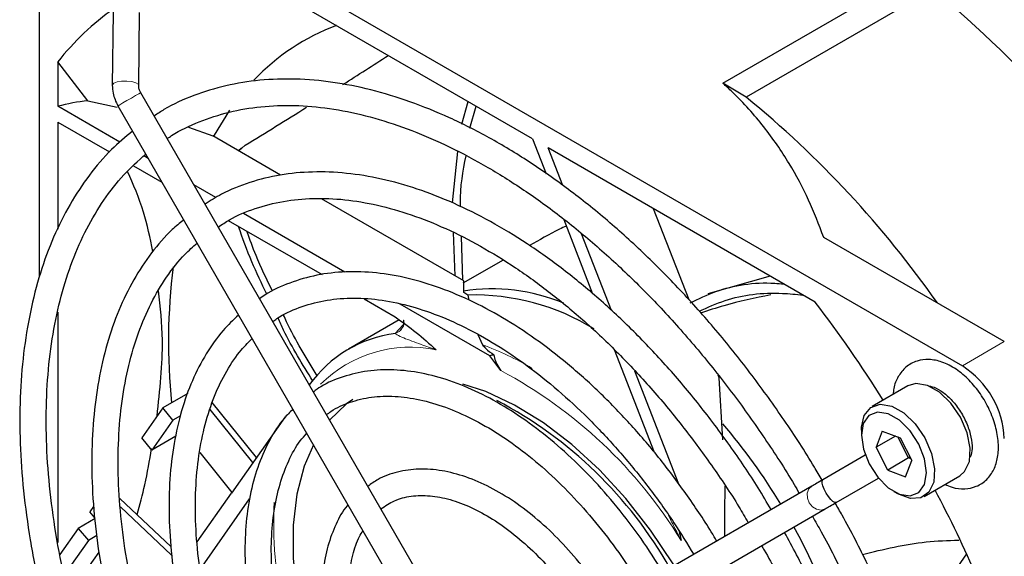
# Paper-space layout 'Blatt2' of a CAD drawing. Header units: millimetres. Extents: x 5 to 418, y 2 to 292.
# Tile 46 of 63: x 88 to 104, y 216 to 225. Entities that reach past the tile are written whole.
import ezdxf

# ---------------------------------------------------------------- set-up
doc = ezdxf.new("R2010")
doc.units = ezdxf.units.MM

psp = doc.layouts.new('Blatt2')

# ---------------------------------------------------------------- linework, layer by layer
at = {"color": 7, "linetype": 'Continuous', "lineweight": 25}
for p, q in [((88.823, 227.364), (103.672, 218.792)), ((96.428, 222.616), (91.303, 225.575)), ((99.635, 223.553), (102.991, 225.491)), ((103.174, 225.136), (100.027, 223.319)), ((88.116, 220.289), (88.116, 225.002)), ((89.358, 224.752), (89.345, 223.518)), ((89.789, 223.513), (89.803, 224.747)), ((88.425, 223.914), (88.425, 223.166)), ((88.932, 223.259), (88.425, 223.914)), ((100.027, 223.319), (99.635, 223.553)), ((94.838, 214.707), (89.823, 223.394)), ((88.932, 223.259), (89.425, 223.148)), ((95.238, 222.865), (95.34, 223.244)), ((89.473, 222.56), (88.425, 223.166)), ((89.438, 223.172), (94.453, 214.485)), ((95.373, 222.797), (95.475, 223.167)), ((88.425, 222.9), (89.298, 222.396)), ((88.425, 222.9), (88.425, 221.097)), ((90.629, 222.812), (91.039, 222.666)), ((92.182, 222.006), (91.039, 222.666)), ((96.428, 222.616), (96.656, 222.028)), ((91.522, 222.464), (91.469, 222.418)), ((91.584, 222.509), (91.476, 222.414)), ((95.078, 221.539), (95.171, 222.402)), ((101.193, 219.866), (96.693, 222.463)), ((96.939, 221.83), (96.693, 222.463)), ((89.949, 222.286), (89.875, 222.329)), ((89.702, 222.163), (90.179, 221.888)), ((91.091, 221.627), (90.719, 221.841)), ((95.27, 220.223), (92.873, 221.608)), ((99.065, 219.903), (98.469, 221.438)), ((91.3, 221.24), (92.88, 220.329)), ((93.262, 220.373), (91.558, 221.357)), ((96.955, 221.259), (97.44, 220.007)), ((95.124, 220.308), (95.093, 221.038)), ((95.25, 220.235), (95.229, 220.97)), ((97.756, 219.724), (97.254, 221.017)), ((104.379, 219.2), (101.335, 220.957)), ((95.933, 220.572), (95.252, 220.185)), ((100.431, 220.306), (99.385, 220.004)), ((95.269, 220.026), (95.27, 220.223)), ((93.588, 219.92), (94.114, 219.616)), ((95.339, 219.985), (95.269, 220.026)), ((95.339, 219.985), (95.354, 219.898)), ((95.707, 218.962), (94.196, 219.834)), ((88.425, 219.695), (88.425, 215.819)), ((94.181, 219.567), (93.327, 219.074)), ((94.214, 219.405), (94.206, 219.396)), ((95.504, 219.322), (95.582, 219.149)), ((97.805, 219.067), (98.476, 217.337)), ((95.895, 218.712), (95.707, 218.962)), ((98.891, 216.799), (98.152, 218.705)), ((99.574, 218.592), (99.558, 218.633)), ((99.635, 217.549), (99.574, 218.592)), ((102.753, 218.454), (102.152, 218.108)), ((90.618, 218.329), (90.196, 218.085)), ((90.196, 218.085), (89.842, 217.582)), ((90.364, 217.875), (90.196, 218.085)), ((91.775, 217.248), (91.029, 218.175)), ((90.493, 217.95), (90.364, 217.875)), ((91.714, 217.162), (90.993, 218.059)), ((92.256, 217.932), (91.352, 216.646)), ((90.364, 217.875), (90.011, 217.372)), ((90.011, 217.372), (89.842, 217.582)), ((90.415, 217.606), (90.011, 217.372)), ((101.97, 217.707), (101.97, 217.625)), ((102.321, 217.693), (102.217, 217.421)), ((102.544, 217.61), (102.217, 217.421)), ((102.321, 217.693), (102.623, 217.581)), ((102.767, 217.241), (102.586, 217.595)), ((102.623, 217.581), (102.82, 217.197)), ((102.414, 217.037), (102.217, 217.421)), ((90.818, 217.334), (91.361, 216.659)), ((102.036, 217.287), (101.323, 216.875)), ((102.767, 217.241), (102.414, 217.037)), ((102.767, 217.241), (102.785, 217.265)), ((102.804, 217.227), (102.767, 217.241)), ((102.715, 216.925), (102.82, 217.197)), ((102.414, 217.037), (102.715, 216.925)), ((103.026, 216.592), (103.627, 216.939)), ((101.138, 216.768), (96.122, 213.872)), ((101.545, 216.49), (102.258, 216.902)), ((90.776, 215.826), (91.352, 216.646)), ((102.518, 216.676), (102.589, 216.635)), ((89.03, 216.426), (88.967, 216.336)), ((89.471, 216.56), (90.336, 215.744)), ((89.481, 216.416), (90.345, 215.601)), ((90.823, 215.363), (91.658, 216.551)), ((89.051, 216.232), (88.967, 216.336)), ((96.344, 213.487), (101.36, 216.383)), ((89.053, 216.219), (88.769, 216.055)), ((88.769, 216.055), (88.459, 215.614)), ((88.769, 216.055), (88.941, 215.851)), ((89.084, 215.933), (88.941, 215.851)), ((88.941, 215.851), (88.534, 215.271)), ((89.119, 215.656), (88.929, 215.385)), ((103.743, 215.628), (102.66, 214.088))]:
    psp.add_line(p, q, dxfattribs=at)
at = {"color": 7, "linetype": 'Continuous', "lineweight": 18}
for p, q in [((94.115, 219.339), (94.249, 219.485)), ((103.672, 218.792), (104.379, 219.2))]:
    psp.add_line(p, q, dxfattribs=at)
at = {"color": 7, "linetype": 'Continuous', "lineweight": 18, "flags": 128}
for points in [[(89.671, 223.581), (89.588, 223.591), (89.502, 223.588), (89.426, 223.575), (89.371, 223.553), (89.346, 223.525), (89.345, 223.518)], [(89.789, 223.513), (89.78, 223.536), (89.739, 223.562), (89.671, 223.581)], [(89.823, 223.394), (89.818, 223.392), (89.789, 223.375), (89.736, 223.344)], [(89.736, 223.344), (89.666, 223.304), (89.591, 223.261), (89.522, 223.221), (89.469, 223.19), (89.441, 223.174), (89.438, 223.172)], [(94.206, 219.396), (94.18, 219.372), (94.115, 219.339)], [(101.138, 216.768), (101.086, 216.719), (101.059, 216.648), (101.061, 216.566), (101.092, 216.485), (101.146, 216.418), (101.216, 216.376), (101.291, 216.363), (101.36, 216.383), (101.36, 216.383)]]:
    psp.add_lwpolyline(points, dxfattribs=at)
at = {"color": 7, "linetype": 'Continuous', "lineweight": 25, "flags": 128}
for points in [[(91.319, 223.1), (91.061, 222.681), (91.049, 222.66)], [(98.814, 215.427), (98.796, 215.457), (98.416, 216.026), (98.001, 216.556), (97.557, 217.04), (97.091, 217.468), (96.612, 217.834), (96.126, 218.132), (95.643, 218.358), (95.254, 218.485)], [(103.082, 218.463), (102.89, 218.495), (102.753, 218.454)], [(103.627, 216.939), (103.711, 217.011), (103.791, 217.181), (103.806, 217.407), (103.754, 217.665), (103.641, 217.926), (103.479, 218.162), (103.286, 218.347), (103.082, 218.463)], [(93.399, 218.228), (93.291, 218.15), (93.008, 217.877)], [(101.97, 217.707), (101.972, 217.758), (102.02, 217.959), (102.129, 218.093), (102.289, 218.148), (102.481, 218.116)], [(102.481, 218.116), (102.684, 218), (102.878, 217.815), (103.04, 217.579), (103.153, 217.318), (103.205, 217.06), (103.19, 216.834), (103.11, 216.664), (102.974, 216.568), (102.796, 216.557), (102.595, 216.632), (102.589, 216.635)], [(102.422, 217.987), (102.244, 218.015), (102.098, 217.958), (102.003, 217.822), (101.97, 217.625), (102.004, 217.389), (102.099, 217.144), (102.245, 216.918), (102.424, 216.74), (102.614, 216.631), (102.793, 216.603), (102.938, 216.66), (103.033, 216.796), (103.066, 216.993), (103.033, 217.229), (102.938, 217.474), (102.792, 217.699), (102.613, 217.878), (102.422, 217.987)], [(92.733, 217.464), (92.58, 217.103), (92.456, 216.631), (92.394, 216.111), (92.394, 215.55), (92.456, 214.958), (92.58, 214.344), (92.762, 213.719), (93, 213.093), (93.291, 212.476), (93.388, 212.293)], [(101.545, 216.49), (101.545, 216.49), (101.524, 216.489), (101.488, 216.509), (101.454, 216.54), (101.415, 216.589), (101.376, 216.649), (101.343, 216.714), (101.321, 216.771), (101.31, 216.817), (101.311, 216.858), (101.323, 216.875), (101.323, 216.875)]]:
    psp.add_lwpolyline(points, dxfattribs=at)
at = {"color": 7, "linetype": 'Continuous', "lineweight": 25}
for centre, radius, start, end in [((91.906, 211.402), 17.764, 30.9975, 50.6326), ((92.027, 221.056), 4.598, 125.2404, 141.5725), ((94.435, 221.033), 3.732, 110.6143, 136.427), ((22.836, 334.792), 131.659, 302.32175, 302.71682), ((89.389, 219.38), 3.906, 96.7158, 104.2811), ((89.024, 209.858), 17.387, 35.0842, 50.7362), ((31.204, 321.463), 115.921, 301.3908, 301.99274), ((100.497, 219.192), 10.206, 172.8476, 185.7525), ((95.744, 216.959), 3.131, 67.2812, 98.8412), ((95.441, 216.117), 3.87, 58.4414, 91.5067), ((83.574, 206.399), 22.176, 32.1991, 37.3925), ((94.387, 217.236), 2.12, 97.363, 144.3415), ((96.742, 214.864), 4.226, 103.2051, 104.1704), ((102.844, 217.497), 1.537, 2.6055, 57.3945), ((92.489, 211.838), 7.191, 29.5616, 62.3293), ((91.852, 211.173), 10.233, 31.1321, 40.4884), ((83.489, 206.304), 22.297, 23.5689, 27.7925), ((92.362, 211.363), 9.696, 11.7837, 29.1088)]:
    psp.add_arc(centre, radius, start, end, dxfattribs=at)
at = {"color": 7, "linetype": 'Continuous', "lineweight": 18}
for centre, radius, start, end in [((94.368, 216.957), 2.15, 78.2922, 134.7546), ((93.832, 214.364), 5.094, 59.4475, 69.9132), ((92.165, 211.708), 7.935, 31.4792, 61.9628), ((99.595, 216.172), 7.53, 177.5142, 205.6706)]:
    psp.add_arc(centre, radius, start, end, dxfattribs=at)
at = {"color": 7, "linetype": 'Continuous', "lineweight": 25}
for points, knots in [([(102.991, 225.491), (103.283, 225.361), (103.926, 225.074), (104.982, 224.676), (105.761, 224.425), (106.151, 224.3)], [0, 0, 0, 0, 0.292322, 0.645449, 1, 1, 1, 1]), ([(101.307, 216.866), (101.264, 216.94), (101.066, 217.287), (100.674, 217.88), (100.133, 218.638), (99.558, 219.358), (98.958, 220.036), (98.334, 220.667), (97.692, 221.248), (97.036, 221.773), (96.37, 222.24), (95.699, 222.644), (95.028, 222.982), (94.361, 223.252), (93.702, 223.452), (93.058, 223.58), (92.431, 223.635), (91.829, 223.615), (91.254, 223.523), (90.715, 223.354), (90.314, 223.18), (90.108, 223.04), (90.055, 223.004)], [0, 0, 0, 0, 0.014731, 0.068506, 0.122286, 0.176074, 0.229877, 0.283697, 0.337539, 0.391407, 0.445303, 0.499226, 0.553173, 0.607132, 0.661076, 0.714965, 0.768749, 0.822366, 0.875759, 0.928905, 0.98183, 1, 1, 1, 1]), ([(101.335, 220.957), (101.255, 221.168), (101.094, 221.588), (100.762, 222.212), (100.342, 222.824), (99.945, 223.269), (99.688, 223.505), (99.635, 223.553)], [0, 0, 0, 0, 0.231599, 0.463126, 0.70072, 0.938163, 1, 1, 1, 1]), ([(89.345, 223.518), (89.347, 223.474), (89.352, 223.354), (89.404, 223.243), (89.438, 223.172)], [0, 0, 0, 0, 0.368002, 1, 1, 1, 1]), ([(89.823, 223.394), (89.815, 223.409), (89.799, 223.441), (89.79, 223.484), (89.789, 223.506), (89.789, 223.513)], [0, 0, 0, 0, 0.364163, 0.809948, 1, 1, 1, 1]), ([(90.27, 222.618), (90.295, 222.636), (90.461, 222.755), (90.807, 222.911), (91.307, 223.079), (91.845, 223.169), (92.41, 223.19), (93, 223.139), (93.609, 223.017), (94.235, 222.825), (94.872, 222.564), (95.515, 222.237), (96.161, 221.845), (96.805, 221.391), (97.441, 220.878), (98.065, 220.309), (98.672, 219.69), (99.257, 219.024), (99.818, 218.317), (100.345, 217.572), (100.714, 217.011), (100.894, 216.694), (100.923, 216.644)], [0, 0, 0, 0, 0.009634, 0.064983, 0.120373, 0.175583, 0.230512, 0.285158, 0.339576, 0.393841, 0.448017, 0.502152, 0.556278, 0.610407, 0.664552, 0.718719, 0.772908, 0.827117, 0.881343, 0.935582, 0.98983, 1, 1, 1, 1]), ([(89.684, 222.746), (89.564, 222.646), (89.301, 222.427), (88.95, 222.011), (88.623, 221.519), (88.347, 220.967), (88.123, 220.362), (87.954, 219.706), (87.841, 219.006), (87.784, 218.266), (87.784, 217.492), (87.84, 216.689), (87.952, 215.863), (88.12, 215.02), (88.342, 214.166), (88.616, 213.306), (88.939, 212.448), (89.312, 211.597), (89.659, 210.886), (89.897, 210.469), (89.979, 210.325)], [0, 0, 0, 0, 0.047495, 0.104245, 0.16119, 0.21838, 0.275808, 0.333427, 0.391178, 0.449004, 0.506865, 0.564727, 0.622576, 0.680405, 0.738212, 0.795999, 0.853768, 0.911525, 0.969272, 1, 1, 1, 1]), ([(90.36, 210.545), (90.352, 210.558), (90.188, 210.835), (89.904, 211.398), (89.515, 212.225), (89.176, 213.064), (88.885, 213.904), (88.646, 214.741), (88.458, 215.567), (88.325, 216.377), (88.246, 217.165), (88.221, 217.924), (88.252, 218.65), (88.337, 219.336), (88.476, 219.977), (88.666, 220.57), (88.907, 221.111), (89.197, 221.594), (89.527, 222.018), (89.781, 222.247), (89.907, 222.359)], [0, 0, 0, 0, 0.002984, 0.061786, 0.120582, 0.179367, 0.238136, 0.296885, 0.355608, 0.414301, 0.472963, 0.531593, 0.590196, 0.648783, 0.707371, 0.765991, 0.824695, 0.883552, 0.942649, 1, 1, 1, 1]), ([(95.214, 221.473), (95.214, 221.49), (95.204, 221.802), (95.257, 222.074), (95.308, 222.332)], [0, 0, 0, 0, 0.053755, 1, 1, 1, 1]), ([(90.03, 220.721), (89.983, 220.947), (89.881, 221.434), (89.699, 221.847), (89.601, 222.068)], [0, 0, 0, 0, 0.463747, 1, 1, 1, 1]), ([(100.448, 216.37), (100.377, 216.493), (100.16, 216.864), (99.756, 217.455), (99.245, 218.139), (98.702, 218.781), (98.136, 219.38), (97.549, 219.929), (96.948, 220.423), (96.335, 220.86), (95.717, 221.234), (95.098, 221.542), (94.483, 221.782), (93.878, 221.951), (93.287, 222.048), (92.717, 222.07), (92.171, 222.019), (91.659, 221.891), (91.234, 221.725), (90.999, 221.574), (90.907, 221.515)], [0, 0, 0, 0, 0.028797, 0.087256, 0.145724, 0.204207, 0.262713, 0.321248, 0.379817, 0.438425, 0.497073, 0.555754, 0.614452, 0.673122, 0.731704, 0.790112, 0.848255, 0.906065, 0.963545, 1, 1, 1, 1]), ([(91.13, 221.13), (91.192, 221.172), (91.384, 221.304), (91.75, 221.452), (92.221, 221.576), (92.727, 221.625), (93.258, 221.603), (93.81, 221.51), (94.38, 221.347), (94.962, 221.116), (95.551, 220.817), (96.142, 220.454), (96.731, 220.029), (97.311, 219.546), (97.878, 219.009), (98.426, 218.423), (98.952, 217.792), (99.447, 217.122), (99.819, 216.571), (100.012, 216.238), (100.064, 216.148)], [0, 0, 0, 0, 0.0285196, 0.0891003, 0.1496316, 0.2098285, 0.2696069, 0.3290229, 0.3881883, 0.4472098, 0.5061662, 0.5651067, 0.6240531, 0.6830229, 0.7420228, 0.8010529, 0.8601099, 0.9191882, 0.9782815, 1, 1, 1, 1]), ([(90.542, 221.246), (90.479, 221.195), (90.281, 221.036), (89.999, 220.701), (89.696, 220.248), (89.446, 219.734), (89.248, 219.168), (89.106, 218.552), (89.019, 217.894), (88.989, 217.197), (89.016, 216.469), (89.099, 215.716), (89.239, 214.944), (89.432, 214.159), (89.678, 213.369), (89.974, 212.578), (90.321, 211.796), (90.61, 211.207), (90.795, 210.889), (90.836, 210.819)], [0, 0, 0, 0, 0.0297221, 0.0920931, 0.1547158, 0.2176773, 0.2809694, 0.3445217, 0.4082441, 0.4720569, 0.535902, 0.5997366, 0.6635462, 0.7273262, 0.7910773, 0.8548038, 0.9185115, 0.9822071, 1, 1, 1, 1]), ([(91.95, 220.002), (91.862, 220.182), (91.678, 220.558), (91.542, 220.942), (91.472, 221.142)], [0, 0, 0, 0, 0.479569, 1, 1, 1, 1]), ([(92.046, 220.048), (91.948, 220.249), (91.785, 220.583), (91.663, 220.923), (91.614, 221.059)], [0, 0, 0, 0, 0.600184, 1, 1, 1, 1]), ([(96.998, 221.148), (96.959, 221.13), (96.743, 221.026), (96.543, 220.912), (96.378, 220.818)], [0, 0, 0, 0, 0.179736, 1, 1, 1, 1]), ([(91.22, 211.041), (91.113, 211.234), (90.871, 211.674), (90.542, 212.381), (90.229, 213.148), (89.967, 213.919), (89.754, 214.684), (89.595, 215.438), (89.49, 216.174), (89.439, 216.885), (89.443, 217.564), (89.501, 218.206), (89.613, 218.805), (89.777, 219.357), (89.991, 219.856), (90.254, 220.297), (90.515, 220.634), (90.704, 220.798), (90.773, 220.859)], [0, 0, 0, 0, 0.051093, 0.116235, 0.181362, 0.246465, 0.311538, 0.376574, 0.441565, 0.50651, 0.57141, 0.636277, 0.701135, 0.766017, 0.830996, 0.896176, 0.961688, 1, 1, 1, 1]), ([(99.53, 215.84), (99.517, 215.864), (99.375, 216.114), (99.07, 216.565), (98.617, 217.184), (98.13, 217.761), (97.619, 218.295), (97.088, 218.778), (96.544, 219.205), (95.99, 219.573), (95.432, 219.876), (94.876, 220.112), (94.328, 220.278), (93.793, 220.37), (93.279, 220.388), (92.789, 220.332), (92.335, 220.197), (92.013, 220.058), (91.858, 219.944), (91.827, 219.922)], [0, 0, 0, 0, 0.00708, 0.072309, 0.137549, 0.202811, 0.268109, 0.333452, 0.398851, 0.464313, 0.529834, 0.595399, 0.660948, 0.726383, 0.791566, 0.856341, 0.920604, 0.984387, 1, 1, 1, 1]), ([(99.084, 219.853), (99.226, 219.922), (99.655, 220.128), (100.202, 220.212), (100.61, 220.177), (100.661, 220.173)], [0, 0, 0, 0, 0.302483, 0.913815, 1, 1, 1, 1]), ([(90.099, 217.947), (90.147, 218.383), (90.229, 219.129), (90.155, 219.785), (90.124, 220.058)], [0, 0, 0, 0, 0.583893, 1, 1, 1, 1]), ([(92.049, 219.537), (92.072, 219.554), (92.206, 219.657), (92.491, 219.781), (92.904, 219.901), (93.353, 219.945), (93.827, 219.918), (94.322, 219.82), (94.833, 219.653), (95.354, 219.418), (95.88, 219.118), (96.405, 218.754), (96.924, 218.332), (97.43, 217.855), (97.918, 217.33), (98.381, 216.759), (98.795, 216.188), (99.035, 215.796), (99.145, 215.617)], [0, 0, 0, 0, 0.013675, 0.08174, 0.149943, 0.217659, 0.284703, 0.351184, 0.417305, 0.483246, 0.549126, 0.614999, 0.680902, 0.74685, 0.812845, 0.878881, 0.944949, 1, 1, 1, 1]), ([(99.234, 219.712), (99.378, 219.777), (99.804, 219.97), (100.407, 220.044), (100.871, 219.997), (100.986, 219.985)], [0, 0, 0, 0, 0.277819, 0.820778, 1, 1, 1, 1]), ([(100.445, 219.989), (100.178, 219.934), (99.772, 219.85), (99.391, 219.724), (99.261, 219.681)], [0, 0, 0, 0, 0.6579665, 1, 1, 1, 1]), ([(91.472, 219.648), (91.383, 219.564), (91.181, 219.372), (90.92, 219.001), (90.685, 218.55), (90.504, 218.044), (90.377, 217.489), (90.306, 216.891), (90.293, 216.256), (90.337, 215.592), (90.437, 214.906), (90.592, 214.205), (90.801, 213.495), (91.059, 212.785), (91.37, 212.083), (91.605, 211.602), (91.745, 211.365), (91.754, 211.35)], [0, 0, 0, 0, 0.0553472, 0.126175, 0.1974843, 0.2693173, 0.3415774, 0.4141137, 0.4867886, 0.5595018, 0.632191, 0.7048379, 0.7774394, 0.8500009, 0.9225318, 0.9950439, 1, 1, 1, 1]), ([(92.726, 218.535), (92.55, 218.818), (92.335, 219.164), (92.169, 219.53), (92.138, 219.598)], [0, 0, 0, 0, 0.815239, 1, 1, 1, 1]), ([(92.799, 218.623), (92.614, 218.923), (92.409, 219.257), (92.249, 219.608), (92.232, 219.644)], [0, 0, 0, 0, 0.898141, 1, 1, 1, 1]), ([(94.114, 219.616), (94.232, 219.533), (94.465, 219.37), (94.691, 219.163), (94.803, 219.064), (94.805, 219.063)], [0, 0, 0, 0, 0.506262, 0.994029, 1, 1, 1, 1]), ([(94.249, 219.562), (94.25, 219.561), (94.251, 219.559), (94.259, 219.517), (94.249, 219.449), (94.217, 219.415), (94.203, 219.401)], [0, 0, 0, 0, 0.215872, 0.45982, 0.775025, 1, 1, 1, 1]), ([(92.142, 211.574), (92.063, 211.716), (91.862, 212.077), (91.587, 212.678), (91.316, 213.364), (91.095, 214.051), (90.925, 214.73), (90.809, 215.394), (90.747, 216.035), (90.74, 216.646), (90.786, 217.22), (90.886, 217.752), (91.037, 218.235), (91.238, 218.663), (91.459, 219.006), (91.629, 219.178), (91.701, 219.251)], [0, 0, 0, 0, 0.04851, 0.123435, 0.198335, 0.273195, 0.348001, 0.42274, 0.497405, 0.571994, 0.646522, 0.721027, 0.795565, 0.870264, 0.945323, 1, 1, 1, 1]), ([(95.582, 219.149), (95.6, 219.127), (95.648, 219.07), (95.727, 219.014), (95.776, 218.979)], [0, 0, 0, 0, 0.38016, 1, 1, 1, 1]), ([(95.776, 218.979), (95.783, 218.944), (95.793, 218.892), (95.835, 218.801), (95.871, 218.748), (95.895, 218.712)], [0, 0, 0, 0, 0.391489, 0.591655, 1, 1, 1, 1]), ([(103.384, 216.798), (103.422, 216.78), (103.529, 216.727), (103.71, 216.712), (103.916, 216.752), (104.09, 216.869), (104.212, 217.043), (104.277, 217.255), (104.287, 217.502), (104.239, 217.777), (104.135, 218.059), (103.982, 218.326), (103.79, 218.56), (103.569, 218.746), (103.338, 218.865), (103.114, 218.91), (102.901, 218.884), (102.715, 218.782), (102.584, 218.616), (102.516, 218.455), (102.509, 218.346), (102.507, 218.313)], [0, 0, 0, 0, 0.029219, 0.082814, 0.133515, 0.187748, 0.239725, 0.292719, 0.349452, 0.408976, 0.468866, 0.528626, 0.588641, 0.649317, 0.711248, 0.765741, 0.816909, 0.872087, 0.924368, 0.976828, 1, 1, 1, 1]), ([(98.627, 215.318), (98.506, 215.509), (98.264, 215.889), (97.857, 216.42), (97.425, 216.913), (96.968, 217.357), (96.495, 217.749), (96.011, 218.081), (95.522, 218.351), (95.033, 218.552), (94.553, 218.681), (94.088, 218.736), (93.644, 218.717), (93.233, 218.618), (92.927, 218.495), (92.775, 218.383), (92.734, 218.352)], [0, 0, 0, 0, 0.074868, 0.149764, 0.224705, 0.299713, 0.374812, 0.450017, 0.525331, 0.600728, 0.676088, 0.751203, 0.825784, 0.899563, 0.972488, 1, 1, 1, 1]), ([(103.106, 218.45), (103.124, 218.449), (103.174, 218.446), (103.307, 218.383), (103.465, 218.253), (103.614, 218.073), (103.735, 217.862), (103.814, 217.641), (103.843, 217.443), (103.83, 217.306), (103.81, 217.268), (103.803, 217.255)], [0, 0, 0, 0, 0.073882, 0.198638, 0.321254, 0.445504, 0.571454, 0.697515, 0.821423, 0.942076, 1, 1, 1, 1]), ([(92.956, 217.967), (92.98, 217.987), (93.097, 218.082), (93.349, 218.187), (93.708, 218.277), (94.103, 218.29), (94.521, 218.233), (94.957, 218.106), (95.405, 217.912), (95.858, 217.652), (96.311, 217.329), (96.756, 216.949), (97.186, 216.516), (97.595, 216.037), (97.95, 215.561), (98.151, 215.235), (98.238, 215.094)], [0, 0, 0, 0, 0.020183, 0.099284, 0.178675, 0.257054, 0.334229, 0.410572, 0.4865, 0.562289, 0.638066, 0.713895, 0.789805, 0.865794, 0.941845, 1, 1, 1, 1]), ([(92.388, 218.061), (92.338, 218.012), (92.189, 217.865), (91.995, 217.556), (91.805, 217.144), (91.671, 216.677), (91.592, 216.165), (91.571, 215.614), (91.607, 215.034), (91.7, 214.431), (91.849, 213.815), (92.049, 213.194), (92.302, 212.577), (92.509, 212.134), (92.642, 211.906), (92.661, 211.873)], [0, 0, 0, 0, 0.042664, 0.126207, 0.210589, 0.295847, 0.381751, 0.46801, 0.554396, 0.640751, 0.727035, 0.813243, 0.899387, 0.98549, 1, 1, 1, 1]), ([(93.048, 212.097), (92.985, 212.21), (92.817, 212.514), (92.592, 213.026), (92.372, 213.62), (92.204, 214.211), (92.089, 214.79), (92.027, 215.347), (92.019, 215.874), (92.065, 216.363), (92.163, 216.808), (92.312, 217.199), (92.466, 217.484), (92.584, 217.615), (92.621, 217.657)], [0, 0, 0, 0, 0.054217, 0.144883, 0.235494, 0.326021, 0.416433, 0.506708, 0.596838, 0.686847, 0.776813, 0.866871, 0.957335, 1, 1, 1, 1]), ([(89.761, 216.286), (89.808, 216.454), (89.913, 216.831), (89.973, 217.197), (90.006, 217.401)], [0, 0, 0, 0, 0.445221, 1, 1, 1, 1]), ([(97.705, 214.786), (97.665, 214.852), (97.53, 215.079), (97.26, 215.435), (96.903, 215.845), (96.52, 216.205), (96.122, 216.511), (95.714, 216.756), (95.305, 216.933), (94.901, 217.037), (94.512, 217.066), (94.149, 217.015), (93.857, 216.914), (93.707, 216.804), (93.651, 216.763)], [0, 0, 0, 0, 0.03754, 0.128511, 0.219566, 0.31077, 0.402182, 0.493841, 0.585724, 0.677599, 0.768925, 0.858966, 0.947234, 1, 1, 1, 1]), ([(99.668, 215.92), (99.668, 215.963), (99.667, 216.259), (99.671, 216.532), (99.675, 216.766)], [0, 0, 0, 0, 0.146684, 1, 1, 1, 1]), ([(101.323, 216.875), (101.286, 216.854), (101.213, 216.812), (101.163, 216.783), (101.138, 216.768)], [0, 0, 0, 0, 0.50726, 1, 1, 1, 1]), ([(93.871, 216.383), (93.944, 216.432), (94.097, 216.535), (94.375, 216.607), (94.691, 216.615), (95.033, 216.551), (95.39, 216.418), (95.755, 216.219), (96.12, 215.958), (96.478, 215.641), (96.819, 215.271), (97.105, 214.91), (97.259, 214.662), (97.32, 214.564)], [0, 0, 0, 0, 0.09254, 0.191968, 0.28944, 0.384006, 0.476917, 0.569247, 0.66149, 0.753835, 0.846358, 0.939042, 1, 1, 1, 1]), ([(93.318, 216.451), (93.313, 216.445), (93.228, 216.355), (93.109, 216.125), (92.969, 215.764), (92.89, 215.348), (92.866, 214.894), (92.901, 214.409), (92.992, 213.904), (93.14, 213.39), (93.331, 212.884), (93.496, 212.56), (93.576, 212.402)], [0, 0, 0, 0, 0.006904, 0.113992, 0.222872, 0.333533, 0.445328, 0.557574, 0.669794, 0.781861, 0.893777, 1, 1, 1, 1]), ([(101.214, 203.664), (101.285, 203.699), (101.523, 203.817), (101.884, 204.088), (102.293, 204.473), (102.654, 204.925), (102.967, 205.435), (103.228, 206.002), (103.437, 206.622), (103.591, 207.29), (103.688, 208.002), (103.729, 208.752), (103.714, 209.535), (103.642, 210.345), (103.514, 211.177), (103.331, 212.023), (103.094, 212.879), (102.806, 213.739), (102.469, 214.596), (102.082, 215.444), (101.767, 216.074), (101.569, 216.413), (101.529, 216.481)], [0, 0, 0, 0, 0.022814, 0.075557, 0.1283, 0.181156, 0.234214, 0.287502, 0.341002, 0.394665, 0.448434, 0.502262, 0.556113, 0.60996, 0.663792, 0.717604, 0.771397, 0.825171, 0.87893, 0.932678, 0.986419, 1, 1, 1, 1]), ([(101.36, 216.383), (101.385, 216.398), (101.435, 216.427), (101.508, 216.469), (101.545, 216.49)], [0, 0, 0, 0, 0.492734, 1, 1, 1, 1]), ([(101.144, 216.258), (101.195, 216.171), (101.399, 215.818), (101.717, 215.178), (102.092, 214.346), (102.417, 213.507), (102.694, 212.667), (102.919, 211.832), (103.092, 211.01), (103.21, 210.205), (103.274, 209.425), (103.283, 208.675), (103.237, 207.96), (103.137, 207.285), (102.984, 206.657), (102.779, 206.078), (102.525, 205.553), (102.222, 205.086), (101.874, 204.676), (101.477, 204.336), (101.182, 204.126), (101.009, 204.05), (100.995, 204.044)], [0, 0, 0, 0, 0.017896, 0.072149, 0.126394, 0.180629, 0.234848, 0.289046, 0.34322, 0.397365, 0.451481, 0.505569, 0.559633, 0.613688, 0.667749, 0.72185, 0.776045, 0.830404, 0.885004, 0.939903, 0.995098, 1, 1, 1, 1]), ([(93.964, 212.626), (93.906, 212.737), (93.765, 213.003), (93.593, 213.44), (93.446, 213.921), (93.353, 214.389), (93.313, 214.833), (93.326, 215.245), (93.392, 215.609), (93.475, 215.869), (93.549, 215.984), (93.569, 216.016)], [0, 0, 0, 0, 0.088389, 0.212652, 0.33673, 0.460529, 0.583973, 0.70704, 0.829847, 0.952683, 1, 1, 1, 1]), ([(98.899, 216.008), (98.91, 215.958), (98.921, 215.905), (98.932, 215.853), (98.932, 215.852)], [0, 0, 0, 0, 0.965862, 1, 1, 1, 1]), ([(100.358, 205.146), (100.389, 205.16), (100.576, 205.245), (100.882, 205.467), (101.267, 205.813), (101.602, 206.227), (101.888, 206.699), (102.124, 207.228), (102.306, 207.809), (102.433, 208.437), (102.503, 209.107), (102.517, 209.813), (102.473, 210.549), (102.374, 211.309), (102.219, 212.085), (102.01, 212.872), (101.749, 213.663), (101.438, 214.452), (101.084, 215.231), (100.811, 215.736), (100.675, 215.988)], [0, 0, 0, 0, 0.011518, 0.068724, 0.125897, 0.183192, 0.24075, 0.298626, 0.35679, 0.41517, 0.473683, 0.532261, 0.590856, 0.649436, 0.707991, 0.766518, 0.82502, 0.883501, 0.941966, 1, 1, 1, 1]), ([(100.289, 215.765), (100.304, 215.739), (100.462, 215.471), (100.726, 214.94), (101.072, 214.179), (101.368, 213.409), (101.615, 212.639), (101.81, 211.877), (101.952, 211.128), (102.04, 210.399), (102.073, 209.698), (102.052, 209.03), (101.976, 208.401), (101.847, 207.817), (101.667, 207.282), (101.437, 206.801), (101.16, 206.376), (100.836, 206.013), (100.496, 205.725), (100.247, 205.591), (100.136, 205.532)], [0, 0, 0, 0, 0.006262, 0.065364, 0.124458, 0.183536, 0.242591, 0.301617, 0.360605, 0.419553, 0.478459, 0.537326, 0.59617, 0.655012, 0.713894, 0.77289, 0.832106, 0.891662, 0.951649, 1, 1, 1, 1]), ([(101.988, 215.616), (102.345, 215.703), (102.887, 215.834), (103.428, 215.851), (103.611, 215.857)], [0, 0, 0, 0, 0.660505, 1, 1, 1, 1])]:
    psp.add_open_spline(points, degree=3, knots=knots, dxfattribs=at)
at = {"color": 7, "linetype": 'Continuous', "lineweight": 18}
for points, knots in [([(94.805, 219.063), (94.718, 219.093), (94.518, 219.164), (94.295, 219.246), (94.151, 219.307), (94.125, 219.33), (94.115, 219.339)], [0, 0, 0, 0, 0.302201, 0.699126, 0.892678, 1, 1, 1, 1]), ([(98.932, 215.852), (98.893, 215.928), (98.819, 216.068), (98.751, 216.21), (98.72, 216.274)], [0, 0, 0, 0, 0.546118, 1, 1, 1, 1])]:
    psp.add_open_spline(points, degree=3, knots=knots, dxfattribs=at)

doc.saveas('drawing.dxf')
